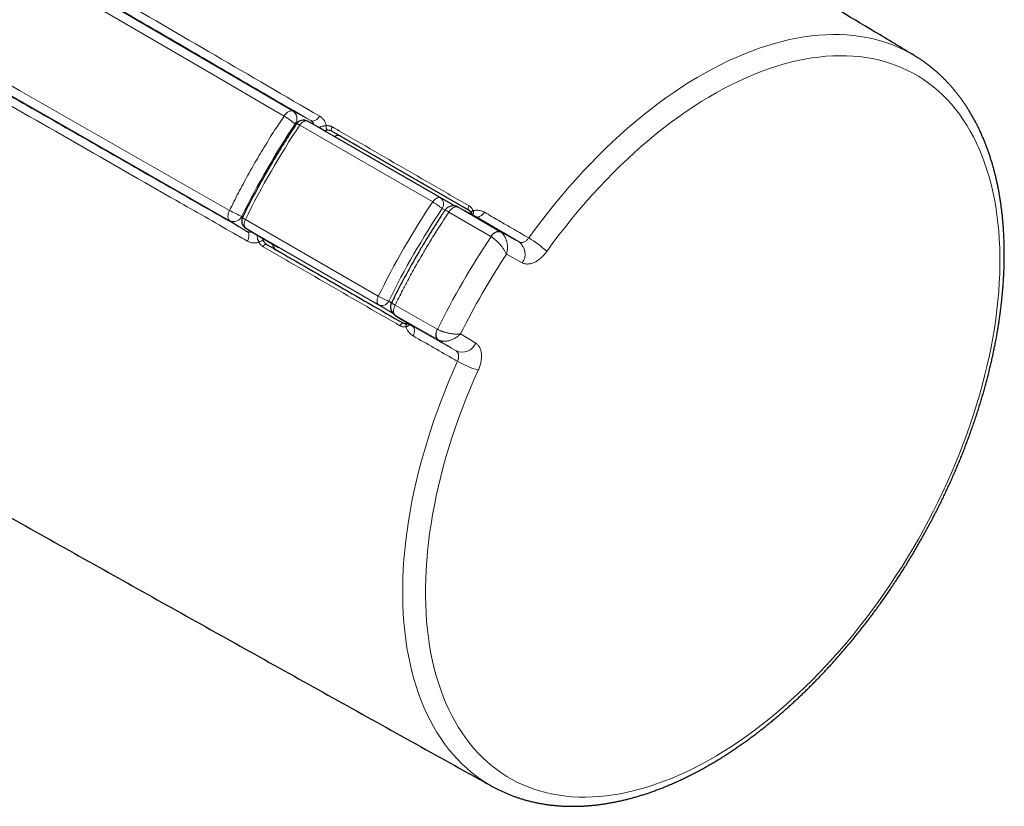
# Model space of a CAD drawing. Header units: millimetres. Extents: x 8 to 835, y 12 to 422.
# Tile 22 of 25: x 775 to 835, y 108 to 156. Entities that reach past the tile are written whole.
import ezdxf

# ---------------------------------------------------------------- set-up
doc = ezdxf.new("R2010")
doc.units = ezdxf.units.MM

msp = doc.modelspace()

# ---------------------------------------------------------------- linework, layer by layer
at = {"color": 252, "linetype": 'Continuous', "lineweight": 0}
for p, q in [((775.397, 159.892), (791.921, 150.262)), ((788.094, 143.633), (771.491, 153.127)), ((791.921, 150.262), (792.986, 149.689)), ((792.1, 149.468), (792.047, 149.497)), ((800.352, 144.774), (792.316, 149.413)), ((792.784, 149.655), (792.779, 149.657)), ((792.784, 149.655), (800.82, 145.015)), ((793.777, 149.101), (792.784, 149.655)), ((800.82, 145.015), (801.7, 144.525)), ((801.096, 144.282), (800.924, 144.378)), ((803.866, 142.684), (801.326, 144.164)), ((801.87, 144.464), (801.883, 144.457)), ((801.883, 144.457), (804.423, 142.977)), ((802.949, 143.884), (801.883, 144.457)), ((789.122, 142.997), (788.094, 143.633)), ((788.819, 143.907), (788.871, 143.875)), ((789.027, 143.716), (797.063, 139.076)), ((802.949, 143.884), (802.936, 143.89)), ((805.571, 142.357), (802.949, 143.884)), ((789.047, 143.192), (789.051, 143.19)), ((797.088, 138.55), (789.051, 143.19)), ((789.051, 143.19), (790.027, 142.606)), ((804.423, 142.977), (804.45, 142.96)), ((797.958, 138.028), (790.027, 142.606)), ((790.027, 142.606), (790.027, 142.606)), ((803.877, 142.677), (803.866, 142.684)), ((805.766, 141.095), (804.808, 141.612)), ((797.691, 138.779), (797.861, 138.678)), ((797.953, 138.033), (797.088, 138.55)), ((798.102, 137.909), (798.09, 137.916)), ((800.654, 136.45), (798.102, 137.909)), ((798.102, 137.909), (799.131, 137.272)), ((799.119, 137.28), (799.131, 137.272)), ((799.131, 137.272), (801.765, 135.766)), ((800.63, 137.078), (800.641, 137.072)), ((800.682, 136.435), (800.654, 136.45))]:
    msp.add_line(p, q, dxfattribs=at)
at = {"color": 7, "linetype": 'Continuous', "lineweight": 30}
for p, q in [((793.773, 149.104), (792.779, 149.657)), ((793.777, 149.101), (793.777, 149.101)), ((801.707, 144.523), (793.777, 149.101)), ((794.262, 149.052), (794.825, 148.727)), ((794.825, 148.727), (802.538, 144.274)), ((802.936, 143.891), (801.87, 144.464)), ((789.047, 143.192), (790.023, 142.609)), ((790.027, 142.606), (791.032, 142.026)), ((798.09, 137.916), (799.119, 137.279)), ((803.948, 109.439), (803.946, 109.441))]:
    msp.add_line(p, q, dxfattribs=at)
at = {"color": 252, "linetype": 'Continuous', "lineweight": 0, "flags": 128}
for points in [[(791.365, 149.97), (790.514, 150.466), (787.108, 152.451), (774.841, 159.6)], [(806.155, 142.595), (806.544, 143.129), (806.94, 143.655), (807.343, 144.173), (807.752, 144.682), (808.167, 145.182), (808.587, 145.673), (809.014, 146.154), (809.445, 146.625), (809.881, 147.086), (810.322, 147.537), (810.768, 147.976), (811.217, 148.404), (811.67, 148.821), (812.126, 149.226), (812.585, 149.619), (813.047, 149.999), (813.512, 150.367), (813.978, 150.722), (814.446, 151.064), (814.916, 151.392), (815.387, 151.707), (815.859, 152.008), (816.331, 152.296), (816.803, 152.569), (817.276, 152.827), (817.747, 153.071), (818.218, 153.301), (818.688, 153.515), (819.157, 153.714), (819.623, 153.899), (820.088, 154.068), (820.55, 154.221), (821.009, 154.359), (821.466, 154.482), (821.919, 154.589), (822.368, 154.68), (822.813, 154.755), (823.254, 154.814), (823.691, 154.858), (824.122, 154.885), (824.549, 154.897), (824.97, 154.893), (825.385, 154.872), (825.794, 154.836), (826.197, 154.784), (826.594, 154.715), (826.983, 154.631), (827.365, 154.532), (827.74, 154.416), (828.107, 154.285), (828.467, 154.138), (828.818, 153.976), (829.161, 153.799), (829.457, 153.629)], [(771.465, 153.754), (771.961, 153.471), (775.384, 151.514), (788.069, 144.261)], [(803.103, 134.605), (802.845, 134.024), (802.598, 133.44), (802.36, 132.856), (802.132, 132.27), (801.915, 131.683), (801.708, 131.097), (801.513, 130.51), (801.327, 129.924), (801.153, 129.338), (800.99, 128.754), (800.838, 128.172), (800.697, 127.591), (800.568, 127.013), (800.45, 126.438), (800.344, 125.867), (800.249, 125.298), (800.166, 124.734), (800.094, 124.175), (800.035, 123.62), (799.987, 123.07), (799.951, 122.526), (799.927, 121.988), (799.915, 121.457), (799.915, 120.931), (799.926, 120.413), (799.95, 119.903), (799.985, 119.4), (800.033, 118.905), (800.092, 118.419), (800.163, 117.941), (800.245, 117.473), (800.34, 117.014), (800.446, 116.564), (800.563, 116.125), (800.692, 115.696), (800.832, 115.278), (800.984, 114.87), (801.146, 114.474), (801.32, 114.089), (801.505, 113.716), (801.7, 113.355), (801.907, 113.007), (802.123, 112.67), (802.351, 112.347), (802.588, 112.036), (802.835, 111.739), (803.093, 111.454), (803.36, 111.184), (803.636, 110.927), (803.922, 110.684), (804.217, 110.455), (804.521, 110.24), (804.834, 110.04), (805.155, 109.854), (805.485, 109.683), (805.823, 109.527), (806.168, 109.385), (806.522, 109.258), (806.882, 109.147), (807.25, 109.05), (807.624, 108.969), (808.006, 108.903), (808.393, 108.852), (808.787, 108.817), (809.186, 108.797), (809.591, 108.792), (810.001, 108.803), (810.417, 108.829), (810.836, 108.871), (811.261, 108.927), (811.689, 108.999), (812.122, 109.087), (812.557, 109.189), (812.996, 109.306), (813.438, 109.439), (813.883, 109.586), (814.33, 109.749), (814.779, 109.926), (815.23, 110.117), (815.682, 110.323), (816.135, 110.543), (816.589, 110.778), (817.043, 111.026), (817.498, 111.289), (817.952, 111.565), (818.406, 111.854), (818.859, 112.157), (819.311, 112.473), (819.762, 112.801), (820.211, 113.143), (820.658, 113.496), (821.103, 113.862), (821.545, 114.24), (821.984, 114.629), (822.42, 115.03), (822.852, 115.441), (823.281, 115.864), (823.705, 116.297), (824.125, 116.74), (824.54, 117.193), (824.951, 117.656), (825.356, 118.128), (825.755, 118.609), (826.149, 119.099), (826.536, 119.597), (826.918, 120.103), (827.292, 120.617), (827.66, 121.137), (828.021, 121.665), (828.374, 122.2), (828.72, 122.74), (829.057, 123.286), (829.387, 123.838), (829.709, 124.395), (830.022, 124.956), (830.326, 125.522), (830.621, 126.091), (830.907, 126.664), (831.184, 127.241), (831.451, 127.82), (831.708, 128.401), (831.956, 128.984), (832.193, 129.569), (832.421, 130.154), (832.638, 130.741), (832.844, 131.328), (833.04, 131.915), (833.224, 132.501), (833.398, 133.086), (833.561, 133.67), (833.713, 134.253), (833.853, 134.833), (833.982, 135.411), (834.1, 135.986), (834.206, 136.558), (834.301, 137.126), (834.383, 137.689), (834.454, 138.249), (834.514, 138.804), (834.561, 139.353), (834.597, 139.897), (834.62, 140.435), (834.632, 140.966), (834.632, 141.491), (834.62, 142.009), (834.596, 142.52), (834.561, 143.022), (834.513, 143.517), (834.453, 144.003), (834.382, 144.48), (834.299, 144.948), (834.205, 145.407), (834.099, 145.856), (833.981, 146.295), (833.852, 146.724), (833.711, 147.142), (833.559, 147.549), (833.396, 147.945), (833.222, 148.33), (833.037, 148.702), (832.841, 149.063), (832.635, 149.411), (832.418, 149.747), (832.19, 150.071), (831.953, 150.381), (831.705, 150.678), (831.447, 150.962), (831.18, 151.232), (830.903, 151.489), (830.617, 151.731), (830.322, 151.96), (830.017, 152.174), (829.704, 152.374), (829.383, 152.56), (829.053, 152.73), (828.715, 152.886), (828.369, 153.028), (828.016, 153.154), (827.655, 153.265), (827.287, 153.361), (826.913, 153.442), (826.531, 153.507), (826.144, 153.558), (825.75, 153.593), (825.35, 153.612), (824.945, 153.616), (824.535, 153.605), (824.119, 153.579), (823.699, 153.537), (823.275, 153.48), (822.846, 153.407), (822.414, 153.32), (821.978, 153.217), (821.539, 153.099), (821.097, 152.966), (820.652, 152.818), (820.205, 152.656), (819.756, 152.478), (819.305, 152.286), (818.853, 152.08), (818.4, 151.859), (817.946, 151.625), (817.492, 151.376), (817.037, 151.113), (816.583, 150.837), (816.129, 150.547), (815.676, 150.244), (815.224, 149.928), (814.773, 149.599), (814.324, 149.257), (813.877, 148.903), (813.433, 148.537), (812.991, 148.159), (812.552, 147.77), (812.116, 147.369), (811.684, 146.957), (811.255, 146.534), (810.831, 146.1), (810.411, 145.657), (809.996, 145.203), (809.586, 144.74), (809.181, 144.268), (808.781, 143.787), (808.388, 143.297), (808, 142.798), (807.619, 142.292), (807.245, 141.778)], [(791.365, 149.97), (791.396, 150.013), (791.429, 150.055), (791.463, 150.094), (791.499, 150.13), (791.536, 150.162), (791.573, 150.192), (791.611, 150.218), (791.649, 150.24), (791.687, 150.258), (791.724, 150.271), (791.761, 150.281), (791.796, 150.286), (791.83, 150.286), (791.862, 150.283), (791.893, 150.275), (791.921, 150.262)], [(792.784, 149.655), (792.756, 149.667), (792.727, 149.674), (792.695, 149.677), (792.662, 149.674), (792.627, 149.667), (792.591, 149.655), (792.555, 149.639), (792.518, 149.618), (792.482, 149.592), (792.446, 149.563), (792.411, 149.53), (792.378, 149.494), (792.346, 149.455), (792.316, 149.413)], [(793.521, 149.955), (793.489, 149.912), (793.454, 149.871), (793.418, 149.833), (793.38, 149.798), (793.342, 149.767), (793.303, 149.74), (793.265, 149.716), (793.226, 149.697), (793.188, 149.682), (793.15, 149.672), (793.114, 149.666), (793.079, 149.665), (793.046, 149.668), (793.014, 149.676), (792.986, 149.689)], [(794.281, 149.309), (794.264, 149.283), (794.25, 149.255), (794.238, 149.227), (794.229, 149.198), (794.224, 149.17), (794.222, 149.143), (794.223, 149.119), (794.228, 149.097), (794.236, 149.078), (794.248, 149.063), (794.262, 149.052)], [(800.82, 145.015), (800.793, 145.027), (800.763, 145.035), (800.731, 145.037), (800.698, 145.035), (800.663, 145.028), (800.627, 145.016), (800.591, 144.999), (800.554, 144.978), (800.518, 144.953), (800.482, 144.924), (800.447, 144.891), (800.414, 144.854), (800.382, 144.815), (800.352, 144.774)], [(788.069, 144.261), (788.047, 144.212), (788.027, 144.163), (788.011, 144.114), (787.997, 144.065), (787.987, 144.016), (787.981, 143.969), (787.977, 143.924), (787.977, 143.88), (787.981, 143.838), (787.987, 143.799), (787.997, 143.763), (788.011, 143.729), (788.027, 143.7), (788.047, 143.673), (788.069, 143.651), (788.094, 143.633)], [(801.883, 144.457), (801.854, 144.47), (801.824, 144.478), (801.791, 144.482), (801.757, 144.481), (801.722, 144.476), (801.685, 144.466), (801.648, 144.453), (801.61, 144.435), (801.572, 144.413), (801.534, 144.387), (801.497, 144.357), (801.46, 144.325), (801.424, 144.288), (801.39, 144.25), (801.357, 144.208), (801.326, 144.164)], [(802.55, 144.536), (802.533, 144.51), (802.518, 144.482), (802.506, 144.453), (802.498, 144.425), (802.492, 144.397), (802.49, 144.37), (802.492, 144.346), (802.497, 144.324), (802.505, 144.305), (802.516, 144.29), (802.53, 144.279)], [(802.786, 144.248), (802.76, 144.233), (802.737, 144.217), (802.717, 144.199), (802.7, 144.181), (802.687, 144.162), (802.679, 144.143), (802.675, 144.124), (802.676, 144.107), (802.678, 144.098)], [(802.949, 143.884), (802.978, 143.872), (803.009, 143.864), (803.042, 143.86), (803.077, 143.861), (803.113, 143.867), (803.151, 143.878), (803.189, 143.893), (803.228, 143.912), (803.266, 143.935), (803.305, 143.963), (803.343, 143.994), (803.381, 144.029), (803.417, 144.067), (803.452, 144.107), (803.484, 144.151)], [(789.027, 143.716), (789.005, 143.669), (788.987, 143.622), (788.973, 143.575), (788.962, 143.528), (788.954, 143.482), (788.95, 143.438), (788.95, 143.396), (788.954, 143.356), (788.962, 143.319), (788.973, 143.286), (788.988, 143.255), (789.006, 143.229), (789.027, 143.207), (789.051, 143.19)], [(789.122, 142.997), (789.147, 142.979), (789.17, 142.956), (789.19, 142.929), (789.206, 142.898), (789.219, 142.863), (789.229, 142.826), (789.235, 142.785), (789.238, 142.742), (789.237, 142.697), (789.233, 142.65), (789.225, 142.601), (789.214, 142.551), (789.199, 142.501), (789.181, 142.45), (789.16, 142.4)], [(803.866, 142.684), (803.897, 142.728), (803.93, 142.769), (803.965, 142.808), (804, 142.844), (804.037, 142.877), (804.075, 142.906), (804.112, 142.932), (804.151, 142.954), (804.188, 142.972), (804.226, 142.986), (804.262, 142.996), (804.298, 143.001), (804.332, 143.001), (804.364, 142.998), (804.395, 142.989), (804.423, 142.977)], [(804.423, 142.977), (804.71, 142.822), (804.997, 142.667), (805.284, 142.512), (805.571, 142.357)], [(790.099, 142.065), (790.113, 142.093), (790.13, 142.12), (790.149, 142.144), (790.169, 142.166), (790.191, 142.185), (790.213, 142.2), (790.235, 142.211), (790.256, 142.217), (790.277, 142.22), (790.295, 142.217), (790.312, 142.21)], [(797.063, 139.076), (797.042, 139.03), (797.024, 138.982), (797.009, 138.935), (796.998, 138.889), (796.991, 138.843), (796.987, 138.799), (796.987, 138.757), (796.991, 138.717), (796.998, 138.68), (797.009, 138.646), (797.024, 138.616), (797.042, 138.59), (797.063, 138.568), (797.088, 138.55)], [(798.102, 137.909), (798.077, 137.928), (798.055, 137.95), (798.035, 137.976), (798.019, 138.006), (798.006, 138.039), (797.996, 138.076), (797.989, 138.115), (797.985, 138.156), (797.986, 138.2), (797.989, 138.246), (797.996, 138.293), (798.006, 138.342), (798.019, 138.391), (798.036, 138.44), (798.055, 138.489), (798.077, 138.538)], [(798.077, 138.538), (798.933, 138.049), (800.63, 137.078)], [(798.367, 137.292), (798.382, 137.32), (798.398, 137.346), (798.417, 137.371), (798.438, 137.393), (798.459, 137.411), (798.481, 137.426), (798.503, 137.437), (798.525, 137.444), (798.545, 137.446), (798.564, 137.444), (798.58, 137.437)], [(798.735, 137.231), (798.735, 137.261), (798.737, 137.289), (798.742, 137.316), (798.75, 137.339), (798.76, 137.36), (798.772, 137.376), (798.786, 137.389), (798.802, 137.397), (798.811, 137.399)], [(799.168, 136.675), (799.189, 136.725), (799.207, 136.776), (799.222, 136.826), (799.234, 136.876), (799.242, 136.924), (799.246, 136.972), (799.247, 137.017), (799.244, 137.06), (799.238, 137.101), (799.228, 137.138), (799.215, 137.173), (799.199, 137.203), (799.179, 137.23), (799.157, 137.253), (799.131, 137.272)], [(800.654, 136.45), (800.629, 136.468), (800.607, 136.49), (800.588, 136.516), (800.571, 136.546), (800.558, 136.58), (800.548, 136.616), (800.541, 136.655), (800.538, 136.697), (800.538, 136.741), (800.541, 136.787), (800.548, 136.834), (800.558, 136.882), (800.572, 136.931), (800.588, 136.98), (800.608, 137.03), (800.63, 137.078)], [(801.765, 135.766), (801.487, 135.937), (801.21, 136.108), (800.932, 136.279), (800.654, 136.45)], [(802.029, 136.799), (802.493, 136.513), (802.956, 136.227)], [(803.946, 109.441), (803.65, 109.613), (803.325, 109.821), (803.009, 110.044), (802.702, 110.282), (802.405, 110.534), (802.118, 110.801), (801.84, 111.083), (801.573, 111.378), (801.315, 111.687), (801.069, 112.01), (800.833, 112.346), (800.608, 112.696), (800.393, 113.058), (800.19, 113.433), (799.998, 113.821), (799.818, 114.221), (799.648, 114.633), (799.491, 115.056), (799.345, 115.491), (799.211, 115.936), (799.089, 116.393), (798.979, 116.86), (798.881, 117.337), (798.795, 117.824), (798.722, 118.32), (798.66, 118.825), (798.611, 119.34), (798.574, 119.862), (798.55, 120.393), (798.538, 120.931), (798.538, 121.477), (798.55, 122.029), (798.575, 122.589), (798.613, 123.154), (798.662, 123.725), (798.724, 124.302), (798.798, 124.883), (798.885, 125.469), (798.983, 126.06), (799.094, 126.654), (799.216, 127.251), (799.351, 127.852), (799.497, 128.455), (799.655, 129.06), (799.825, 129.667), (800.006, 130.276), (800.198, 130.885), (800.402, 131.495), (800.616, 132.105), (800.842, 132.714), (801.078, 133.323), (801.326, 133.93), (801.583, 134.536), (801.851, 135.14)]]:
    msp.add_lwpolyline(points, dxfattribs=at)
at = {"color": 252, "linetype": 'Continuous', "lineweight": 0}
for centre, radius, start, end in [((791.584, 149.814), 0.561, 325.56613, 53.05459), ((788.805, 145.553), 5.105, 50.5897, 59.90999), ((792.055, 149.079), 0.424, 51.94317, 81.10596), ((794.233, 149.32), 0.325, 168.55491, 219.92788), ((798.186, 141.032), 4.324, 50.70872, 59.92681), ((800.544, 144.643), 0.463, 325.04535, 53.41832), ((790.618, 148.692), 5.112, 240.09531, 249.40245), ((800.991, 143.723), 0.554, 52.81022, 80.01122), ((788.315, 144.145), 0.558, 246.69912, 334.6844), ((789.185, 144.109), 0.425, 218.92673, 248.05263), ((804.347, 142.448), 0.522, 78.60736, 153.99697), ((790.071, 142.084), 0.342, 81.41618, 130.09722), ((845.014, 115.19), 49.475, 146.24972, 153.75028), ((805.006, 141.623), 0.926, 325.19062, 52.41856), ((803.209, 137.528), 5.861, 46.48275, 59.82654), ((844.779, 115.326), 47.84, 146.67017, 153.32983), ((799.223, 142.829), 4.33, 240.07852, 249.28347), ((797.272, 138.975), 0.463, 246.58741, 334.95322), ((798.292, 139.049), 0.554, 220.02033, 247.18643), ((801.075, 136.78), 0.523, 146.00597, 221.38355), ((802.118, 136.622), 0.926, 247.58738, 334.80786), ((804.768, 140.23), 5.867, 240.1786, 253.50984)]:
    msp.add_arc(centre, radius, start, end, dxfattribs=at)
at = {"color": 7, "linetype": 'Continuous', "lineweight": 30}
for centre, radius, start, end in [((792.536, 149.22), 0.5, 60.87128, 146.27518), ((801.586, 143.936), 0.6, 61.75083, 146.2793), ((789.303, 143.621), 0.5, 153.72477, 239.11777), ((798.406, 138.427), 0.6, 153.72066, 238.23823)]:
    msp.add_arc(centre, radius, start, end, dxfattribs=at)
at = {"color": 252, "linetype": 'Continuous', "lineweight": 0}
for centre, major_axis, ratio, start_param, end_param in [((804.608, 138.516), (14.094, 24.414), 0.584507, 1.455972, 1.685457), ((804.903, 138.346), (14.499, 25.115), 0.570379, 1.457046, 1.684385), ((813.289, 133.505), (14.499, 25.115), 0.584384, 1.457045, 1.684384), ((813.64, 133.302), (14.249, 24.682), 0.584507, 1.457045, 1.684384)]:
    msp.add_ellipse(centre, major_axis=major_axis, ratio=ratio, start_param=start_param, end_param=end_param, dxfattribs=at)
at = {"color": 7, "linetype": 'Continuous', "lineweight": 30}
for centre, major_axis, ratio, start_param, end_param in [((793.528, 148.667), (0.247, 0.435), 0.818978, 6.277073, 6.289451), ((794.525, 148.207), (0.3, 0.52), 0.816506, 0.000115, 0.840818), ((790.278, 143.038), (0.253, 0.431), 0.818978, 3.135326, 3.147936), ((791.175, 142.405), (0.3, 0.52), 0.816506, 2.300503, 3.141708)]:
    msp.add_ellipse(centre, major_axis=major_axis, ratio=ratio, start_param=start_param, end_param=end_param, dxfattribs=at)
for points, knots in [([(829.455, 153.629), (828.657, 154.109), (826.313, 155.515), (822.423, 157.844), (817.784, 160.617), (813.143, 163.386), (808.5, 166.152), (804.332, 168.631), (801.71, 170.186), (800.638, 170.822)], [0, 0, 0, 0, 0.083276, 0.244329, 0.405383, 0.566438, 0.727494, 0.888551, 1, 1, 1, 1]), ([(803.948, 109.44), (803.995, 109.414), (804.1, 109.356), (804.264, 109.271), (804.442, 109.184), (804.622, 109.1), (804.804, 109.02), (804.988, 108.944), (805.174, 108.872), (805.361, 108.803), (805.551, 108.739), (805.742, 108.678), (805.936, 108.621), (806.131, 108.568), (806.328, 108.519), (806.527, 108.473), (806.727, 108.432), (806.929, 108.394), (807.133, 108.361), (807.339, 108.331), (807.546, 108.305), (807.754, 108.283), (807.965, 108.265), (808.176, 108.252), (808.39, 108.242), (808.604, 108.236), (808.82, 108.234), (809.038, 108.236), (809.256, 108.242), (809.476, 108.252), (809.697, 108.266), (809.92, 108.284), (810.143, 108.306), (810.368, 108.333), (810.594, 108.363), (810.82, 108.397), (811.048, 108.435), (811.277, 108.477), (811.506, 108.523), (811.736, 108.573), (811.967, 108.627), (812.199, 108.685), (812.432, 108.747), (812.665, 108.813), (812.899, 108.883), (813.133, 108.956), (813.368, 109.034), (813.604, 109.115), (813.84, 109.2), (814.076, 109.29), (814.312, 109.382), (814.549, 109.479), (814.787, 109.58), (815.024, 109.684), (815.262, 109.792), (815.499, 109.903), (815.737, 110.019), (815.975, 110.138), (816.213, 110.26), (816.451, 110.386), (816.689, 110.516), (816.927, 110.65), (817.165, 110.786), (817.402, 110.927), (817.639, 111.071), (817.877, 111.218), (818.113, 111.369), (818.35, 111.523), (818.586, 111.68), (818.821, 111.841), (819.057, 112.005), (819.291, 112.173), (819.526, 112.344), (819.759, 112.517), (819.992, 112.695), (820.225, 112.875), (820.457, 113.058), (820.688, 113.245), (820.918, 113.434), (821.148, 113.627), (821.377, 113.822), (821.605, 114.021), (821.832, 114.222), (822.058, 114.426), (822.283, 114.633), (822.507, 114.843), (822.73, 115.056), (822.953, 115.271), (823.174, 115.489), (823.394, 115.71), (823.612, 115.934), (823.83, 116.16), (824.046, 116.388), (824.261, 116.619), (824.475, 116.853), (824.688, 117.089), (824.899, 117.328), (825.108, 117.568), (825.317, 117.811), (825.524, 118.057), (825.729, 118.304), (825.933, 118.554), (826.135, 118.806), (826.335, 119.06), (826.534, 119.316), (826.732, 119.575), (826.927, 119.835), (827.121, 120.097), (827.313, 120.361), (827.504, 120.627), (827.692, 120.894), (827.879, 121.164), (828.064, 121.435), (828.247, 121.708), (828.428, 121.982), (828.607, 122.258), (828.784, 122.536), (828.959, 122.815), (829.132, 123.096), (829.303, 123.378), (829.472, 123.661), (829.639, 123.946), (829.803, 124.231), (829.965, 124.519), (830.126, 124.807), (830.283, 125.096), (830.439, 125.387), (830.592, 125.678), (830.743, 125.971), (830.892, 126.264), (831.038, 126.559), (831.182, 126.854), (831.324, 127.15), (831.463, 127.446), (831.599, 127.744), (831.733, 128.042), (831.865, 128.341), (831.994, 128.64), (832.121, 128.939), (832.245, 129.24), (832.366, 129.54), (832.485, 129.841), (832.601, 130.142), (832.714, 130.444), (832.825, 130.745), (832.933, 131.047), (833.038, 131.349), (833.141, 131.651), (833.241, 131.953), (833.338, 132.255), (833.432, 132.557), (833.524, 132.859), (833.613, 133.16), (833.699, 133.462), (833.782, 133.763), (833.862, 134.064), (833.939, 134.364), (834.014, 134.664), (834.085, 134.963), (834.154, 135.262), (834.219, 135.561), (834.282, 135.858), (834.342, 136.155), (834.399, 136.452), (834.452, 136.747), (834.503, 137.042), (834.551, 137.336), (834.596, 137.629), (834.637, 137.921), (834.676, 138.212), (834.712, 138.502), (834.744, 138.791), (834.774, 139.079), (834.8, 139.366), (834.824, 139.651), (834.844, 139.935), (834.861, 140.218), (834.876, 140.499), (834.887, 140.779), (834.894, 141.058), (834.899, 141.335), (834.901, 141.61), (834.899, 141.884), (834.895, 142.156), (834.887, 142.426), (834.876, 142.695), (834.862, 142.962), (834.845, 143.227), (834.825, 143.49), (834.801, 143.751), (834.775, 144.01), (834.745, 144.267), (834.712, 144.523), (834.676, 144.775), (834.637, 145.026), (834.595, 145.275), (834.55, 145.521), (834.501, 145.765), (834.45, 146.007), (834.395, 146.246), (834.337, 146.483), (834.276, 146.717), (834.212, 146.949), (834.145, 147.178), (834.075, 147.404), (834.002, 147.628), (833.926, 147.85), (833.847, 148.068), (833.764, 148.283), (833.679, 148.496), (833.591, 148.706), (833.5, 148.913), (833.406, 149.117), (833.309, 149.318), (833.209, 149.516), (833.106, 149.71), (833.001, 149.902), (832.892, 150.091), (832.781, 150.276), (832.667, 150.458), (832.551, 150.637), (832.431, 150.812), (832.309, 150.985), (832.184, 151.153), (832.057, 151.319), (831.927, 151.481), (831.794, 151.64), (831.659, 151.795), (831.521, 151.947), (831.381, 152.095), (831.239, 152.239), (831.094, 152.381), (830.946, 152.518), (830.796, 152.652), (830.644, 152.783), (830.49, 152.91), (830.333, 153.033), (830.174, 153.153), (830.012, 153.269), (829.849, 153.381), (829.683, 153.489), (829.552, 153.572), (829.476, 153.617), (829.457, 153.629)], [0, 0, 0, 0, 0.003265, 0.007301, 0.011337, 0.015374, 0.019412, 0.023452, 0.027494, 0.031539, 0.035587, 0.039637, 0.043692, 0.04775, 0.051812, 0.055879, 0.05995, 0.064026, 0.068107, 0.072192, 0.076283, 0.080379, 0.084481, 0.088587, 0.092699, 0.096816, 0.100939, 0.105066, 0.109198, 0.113335, 0.117477, 0.121624, 0.125775, 0.12993, 0.134089, 0.138252, 0.142419, 0.146589, 0.150763, 0.15494, 0.159119, 0.163301, 0.167486, 0.171673, 0.175862, 0.180054, 0.184246, 0.188441, 0.192637, 0.196834, 0.201032, 0.205231, 0.209431, 0.213632, 0.217833, 0.222035, 0.226237, 0.23044, 0.234643, 0.238845, 0.243048, 0.247251, 0.251454, 0.255656, 0.259858, 0.26406, 0.268262, 0.272463, 0.276664, 0.280865, 0.285065, 0.289264, 0.293463, 0.297662, 0.30186, 0.306057, 0.310254, 0.314451, 0.318647, 0.322842, 0.327037, 0.331231, 0.335425, 0.339618, 0.34381, 0.348003, 0.352194, 0.356385, 0.360576, 0.364766, 0.368955, 0.373144, 0.377333, 0.381521, 0.385708, 0.389896, 0.394082, 0.398269, 0.402455, 0.406641, 0.410826, 0.415011, 0.419195, 0.42338, 0.427564, 0.431747, 0.435931, 0.440114, 0.444297, 0.44848, 0.452662, 0.456845, 0.461027, 0.465209, 0.469391, 0.473572, 0.477754, 0.481936, 0.486117, 0.490299, 0.49448, 0.498661, 0.502843, 0.507024, 0.511205, 0.515387, 0.519568, 0.52375, 0.527931, 0.532113, 0.536295, 0.540477, 0.544659, 0.548841, 0.553024, 0.557207, 0.56139, 0.565573, 0.569756, 0.57394, 0.578124, 0.582308, 0.586492, 0.590677, 0.594863, 0.599048, 0.603234, 0.60742, 0.611607, 0.615794, 0.619982, 0.62417, 0.628359, 0.632547, 0.636737, 0.640927, 0.645117, 0.649308, 0.6535, 0.657692, 0.661885, 0.666078, 0.670272, 0.674466, 0.678661, 0.682856, 0.687053, 0.691249, 0.695446, 0.699644, 0.703843, 0.708042, 0.712241, 0.716441, 0.720642, 0.724843, 0.729044, 0.733247, 0.737449, 0.741652, 0.745855, 0.750059, 0.754263, 0.758467, 0.762671, 0.766876, 0.771081, 0.775285, 0.77949, 0.783694, 0.787898, 0.792101, 0.796305, 0.800507, 0.804709, 0.80891, 0.81311, 0.817308, 0.821506, 0.825702, 0.829896, 0.834089, 0.838279, 0.842468, 0.846654, 0.850837, 0.855018, 0.859196, 0.863371, 0.867542, 0.87171, 0.875873, 0.880033, 0.884189, 0.888341, 0.892487, 0.89663, 0.900767, 0.904899, 0.909027, 0.913149, 0.917266, 0.921377, 0.925483, 0.929584, 0.93368, 0.93777, 0.941856, 0.945936, 0.950011, 0.954082, 0.958148, 0.962209, 0.966267, 0.970321, 0.974371, 0.978418, 0.982462, 0.986504, 0.990544, 0.994582, 0.998619, 1, 1, 1, 1]), ([(792.12, 149.498), (792.086, 149.447), (791.987, 149.298), (791.825, 149.051), (791.634, 148.757), (791.446, 148.461), (791.259, 148.163), (791.074, 147.864), (790.892, 147.564), (790.711, 147.262), (790.532, 146.959), (790.356, 146.655), (790.182, 146.349), (790.009, 146.043), (789.839, 145.735), (789.672, 145.426), (789.506, 145.116), (789.343, 144.805), (789.182, 144.493), (789.026, 144.186), (788.917, 143.969), (788.862, 143.856), (788.855, 143.843)], [0, 0, 0, 0, 0.028337, 0.082092, 0.135846, 0.1896, 0.243353, 0.297106, 0.350858, 0.404611, 0.458363, 0.512115, 0.565867, 0.619619, 0.673371, 0.727124, 0.780876, 0.834629, 0.888383, 0.942137, 0.993063, 1, 1, 1, 1]), ([(801.087, 144.269), (801.053, 144.218), (800.955, 144.07), (800.794, 143.825), (800.604, 143.532), (800.417, 143.237), (800.231, 142.941), (800.048, 142.644), (799.866, 142.345), (799.687, 142.045), (799.509, 141.744), (799.334, 141.441), (799.161, 141.137), (798.99, 140.832), (798.821, 140.526), (798.654, 140.219), (798.49, 139.911), (798.328, 139.601), (798.168, 139.291), (798.015, 138.988), (797.915, 138.788), (797.868, 138.692)], [0, 0, 0, 0, 0.028584, 0.082787, 0.13699, 0.191193, 0.245394, 0.299596, 0.353796, 0.407997, 0.462197, 0.516397, 0.570598, 0.624798, 0.678998, 0.733199, 0.7874, 0.841602, 0.895804, 0.950007, 1, 1, 1, 1]), ([(802.53, 144.278), (802.535, 144.275), (802.552, 144.266), (802.576, 144.248), (802.603, 144.223), (802.627, 144.195), (802.648, 144.165), (802.665, 144.132), (802.674, 144.109), (802.678, 144.098)], [0, 0, 0, 0, 0.076143, 0.230526, 0.387142, 0.545323, 0.702925, 0.859444, 1, 1, 1, 1]), ([(802.678, 144.098), (802.679, 144.095), (802.683, 144.084), (802.687, 144.066), (802.69, 144.047), (802.69, 144.033), (802.689, 144.026), (802.689, 144.024)], [0, 0, 0, 0, 0.104071, 0.37252, 0.638869, 0.90876, 1, 1, 1, 1]), ([(790.312, 142.21), (791.69, 141.415), (794.445, 139.825), (797.202, 138.233), (798.58, 137.437)], [0, 0, 0, 0, 0.5, 1, 1, 1, 1]), ([(798.811, 137.4), (798.807, 137.399), (798.79, 137.395), (798.761, 137.393), (798.725, 137.393), (798.689, 137.397), (798.653, 137.405), (798.619, 137.418), (798.594, 137.429), (798.582, 137.437), (798.58, 137.438)], [0, 0, 0, 0, 0.050576, 0.199996, 0.351724, 0.505857, 0.66219, 0.820694, 0.978837, 1, 1, 1, 1]), ([(798.88, 137.427), (798.876, 137.424), (798.867, 137.418), (798.85, 137.41), (798.832, 137.404), (798.817, 137.401), (798.811, 137.4)], [0, 0, 0, 0, 0.2650519, 0.5185414, 0.7877094, 1, 1, 1, 1]), ([(774.646, 125.798), (774.813, 125.704), (776.551, 124.727), (779.861, 122.872), (784.577, 120.232), (789.295, 117.596), (794.014, 114.963), (798.736, 112.335), (802.047, 110.494), (803.784, 109.531), (803.946, 109.441)], [0, 0, 0, 0, 0.017151, 0.178204, 0.339257, 0.500308, 0.661358, 0.822407, 0.983455, 1, 1, 1, 1])]:
    msp.add_open_spline(points, degree=3, knots=knots, dxfattribs=at)
at = {"color": 252, "linetype": 'Continuous', "lineweight": 0}
for points, knots in [([(776.965, 159.601), (777.129, 159.505), (778.43, 158.747), (781.838, 156.761), (787.192, 153.643), (791.412, 151.184), (793.521, 149.955)], [0, 0, 0, 0, 0.029836, 0.235868, 0.617934, 1, 1, 1, 1]), ([(792.986, 149.689), (791.604, 150.494), (788.842, 152.103), (784.701, 154.516), (780.561, 156.928), (777.803, 158.535), (776.424, 159.339)], [0, 0, 0, 0, 0.25, 0.5, 0.75, 1, 1, 1, 1]), ([(772.483, 152.514), (773.869, 151.721), (776.64, 150.136), (780.799, 147.758), (784.96, 145.378), (787.735, 143.791), (789.122, 142.997)], [0, 0, 0, 0, 0.25, 0.5, 0.75, 1, 1, 1, 1]), ([(789.16, 142.4), (788.874, 142.564), (787.445, 143.381), (783.957, 145.376), (778.698, 148.385), (774.584, 150.738), (772.527, 151.914)], [0, 0, 0, 0, 0.051508, 0.25754, 0.62877, 1, 1, 1, 1]), ([(788.069, 144.261), (788.157, 144.439), (788.334, 144.796), (788.608, 145.329), (788.889, 145.859), (789.176, 146.386), (789.47, 146.91), (789.771, 147.431), (790.079, 147.95), (790.395, 148.466), (790.716, 148.978), (790.986, 149.398), (791.203, 149.728), (791.311, 149.889), (791.365, 149.97)], [0, 0, 0, 0, 0.09082, 0.18168, 0.272589, 0.363517, 0.454446, 0.545355, 0.636905, 0.728476, 0.820046, 0.911596, 0.955796, 1, 1, 1, 1]), ([(793.164, 149.443), (793.163, 149.446), (793.16, 149.463), (793.151, 149.491), (793.136, 149.529), (793.117, 149.564), (793.094, 149.597), (793.065, 149.63), (793.029, 149.662), (793, 149.68), (792.986, 149.689)], [0, 0, 0, 0, 0.02617, 0.162059, 0.290223, 0.419355, 0.550024, 0.682826, 0.840441, 1, 1, 1, 1]), ([(793.477, 149.268), (793.486, 149.273), (793.508, 149.284), (793.547, 149.301), (793.596, 149.321), (793.652, 149.34), (793.704, 149.355), (793.747, 149.365), (793.78, 149.372), (793.815, 149.377), (793.849, 149.381), (793.883, 149.384), (793.904, 149.384), (793.914, 149.384)], [0, 0, 0, 0, 0.070708, 0.18431, 0.298924, 0.431415, 0.567066, 0.63465, 0.706618, 0.779272, 0.854114, 0.929704, 1, 1, 1, 1]), ([(793.521, 149.955), (793.55, 149.937), (793.607, 149.901), (793.678, 149.838), (793.738, 149.774), (793.787, 149.708), (793.829, 149.636), (793.865, 149.558), (793.895, 149.474), (793.908, 149.414), (793.914, 149.384)], [0, 0, 0, 0, 0.1422494, 0.2860165, 0.4009552, 0.5158935, 0.6341593, 0.7524247, 0.8757131, 1, 1, 1, 1]), ([(793.914, 149.384), (793.94, 149.386), (793.992, 149.389), (794.062, 149.383), (794.124, 149.372), (794.179, 149.356), (794.232, 149.336), (794.265, 149.318), (794.281, 149.309)], [0, 0, 0, 0, 0.194716, 0.391735, 0.54158, 0.691425, 0.845713, 1, 1, 1, 1]), ([(793.983, 149.111), (793.973, 149.11), (793.952, 149.108), (793.918, 149.104), (793.883, 149.1), (793.846, 149.094), (793.819, 149.09), (793.804, 149.087), (793.802, 149.087)], [0, 0, 0, 0, 0.177592, 0.367473, 0.559242, 0.756671, 0.955884, 1, 1, 1, 1]), ([(794.262, 149.052), (794.25, 149.059), (794.226, 149.072), (794.186, 149.087), (794.144, 149.099), (794.097, 149.108), (794.043, 149.113), (794.003, 149.112), (793.983, 149.111)], [0, 0, 0, 0, 0.149249, 0.299567, 0.453242, 0.608068, 0.80288, 1, 1, 1, 1]), ([(802.53, 144.279), (801.152, 145.075), (798.395, 146.666), (795.64, 148.257), (794.262, 149.052)], [0, 0, 0, 0, 0.5, 1, 1, 1, 1]), ([(794.281, 149.309), (794.376, 149.255), (794.852, 148.98), (796.849, 147.827), (799.51, 146.291), (801.791, 144.974), (802.55, 144.536)], [0, 0, 0, 0, 0.034516, 0.172578, 0.724827, 1, 1, 1, 1]), ([(801.326, 144.164), (801.216, 143.998), (800.996, 143.666), (800.692, 143.191), (800.41, 142.743), (800.123, 142.273), (799.841, 141.8), (799.563, 141.323), (799.317, 140.891), (799.076, 140.455), (798.811, 139.968), (798.553, 139.478), (798.3, 138.984), (798.151, 138.687), (798.077, 138.538)], [0, 0, 0, 0, 0.092156, 0.184353, 0.260402, 0.336451, 0.437968, 0.514333, 0.590698, 0.667265, 0.743832, 0.846225, 0.923112, 1, 1, 1, 1]), ([(802.55, 144.536), (802.572, 144.522), (802.618, 144.493), (802.669, 144.444), (802.709, 144.396), (802.74, 144.35), (802.766, 144.301), (802.779, 144.266), (802.786, 144.248)], [0, 0, 0, 0, 0.209733, 0.422788, 0.565008, 0.70723, 0.853614, 1, 1, 1, 1]), ([(802.786, 144.248), (802.792, 144.233), (802.805, 144.202), (802.811, 144.163), (802.811, 144.121), (802.802, 144.078), (802.779, 144.031), (802.756, 144.006), (802.745, 143.994)], [0, 0, 0, 0, 0.169751, 0.339417, 0.416675, 0.621981, 0.827533, 1, 1, 1, 1]), ([(802.786, 144.248), (802.794, 144.25), (802.832, 144.258), (802.9, 144.267), (802.99, 144.273), (803.079, 144.271), (803.167, 144.262), (803.251, 144.246), (803.332, 144.222), (803.411, 144.191), (803.46, 144.164), (803.484, 144.151)], [0, 0, 0, 0, 0.032713, 0.151666, 0.270619, 0.392877, 0.515136, 0.634679, 0.754222, 0.877111, 1, 1, 1, 1]), ([(803.484, 144.151), (803.769, 143.985), (804.357, 143.643), (805.247, 143.124), (805.852, 142.772), (806.155, 142.595)], [0, 0, 0, 0, 0.3199544, 0.6599772, 1, 1, 1, 1]), ([(789.122, 142.997), (789.134, 142.991), (789.158, 142.978), (789.196, 142.964), (789.235, 142.953), (789.287, 142.946), (789.34, 142.947), (789.39, 142.955), (789.414, 142.963), (789.424, 142.966)], [0, 0, 0, 0, 0.124911, 0.250784, 0.379699, 0.509661, 0.76304, 0.89176, 1, 1, 1, 1]), ([(804.45, 142.96), (804.47, 142.947), (804.509, 142.919), (804.56, 142.873), (804.604, 142.826), (804.642, 142.779), (804.677, 142.729), (804.712, 142.673), (804.744, 142.611), (804.774, 142.543), (804.801, 142.471), (804.825, 142.392), (804.845, 142.305), (804.86, 142.21), (804.868, 142.113), (804.87, 142.013), (804.866, 141.914), (804.854, 141.814), (804.836, 141.715), (804.819, 141.648), (804.808, 141.614), (804.808, 141.612)], [0, 0, 0, 0, 0.056037, 0.112566, 0.155977, 0.199389, 0.243245, 0.287551, 0.33715, 0.387059, 0.437913, 0.489083, 0.54964, 0.610701, 0.673328, 0.73648, 0.79998, 0.864002, 0.929667, 0.995895, 1, 1, 1, 1]), ([(789.85, 142.346), (789.831, 142.339), (789.785, 142.324), (789.711, 142.307), (789.63, 142.296), (789.548, 142.293), (789.466, 142.298), (789.387, 142.311), (789.309, 142.332), (789.233, 142.361), (789.184, 142.387), (789.16, 142.4)], [0, 0, 0, 0, 0.083274, 0.196008, 0.308743, 0.424627, 0.540511, 0.653799, 0.767088, 0.883544, 1, 1, 1, 1]), ([(789.85, 142.346), (789.841, 142.362), (789.823, 142.396), (789.804, 142.442), (789.785, 142.493), (789.768, 142.551), (789.751, 142.623), (789.74, 142.692), (789.734, 142.745), (789.733, 142.774), (789.732, 142.782)], [0, 0, 0, 0, 0.129153, 0.25825, 0.316992, 0.473567, 0.630343, 0.783066, 0.936726, 1, 1, 1, 1]), ([(790.099, 142.065), (790.079, 142.078), (790.038, 142.103), (789.988, 142.148), (789.945, 142.194), (789.91, 142.24), (789.878, 142.29), (789.859, 142.327), (789.85, 142.346)], [0, 0, 0, 0, 0.194384, 0.391136, 0.541156, 0.691178, 0.845588, 1, 1, 1, 1]), ([(790.051, 142.592), (790.055, 142.582), (790.066, 142.552), (790.085, 142.504), (790.105, 142.457), (790.118, 142.431), (790.122, 142.422)], [0, 0, 0, 0, 0.175775, 0.50211, 0.837525, 1, 1, 1, 1]), ([(790.122, 142.422), (790.129, 142.409), (790.143, 142.382), (790.167, 142.344), (790.195, 142.308), (790.228, 142.273), (790.266, 142.239), (790.297, 142.22), (790.312, 142.21)], [0, 0, 0, 0, 0.1495729, 0.3001736, 0.4540472, 0.6090659, 0.8033486, 1, 1, 1, 1]), ([(803.877, 142.677), (803.898, 142.664), (803.94, 142.638), (803.999, 142.596), (804.054, 142.554), (804.104, 142.514), (804.155, 142.471), (804.208, 142.423), (804.262, 142.372), (804.317, 142.316), (804.372, 142.258), (804.429, 142.195), (804.486, 142.127), (804.545, 142.053), (804.599, 141.979), (804.651, 141.904), (804.697, 141.83), (804.739, 141.756), (804.776, 141.685), (804.797, 141.637), (804.807, 141.613), (804.808, 141.612)], [0, 0, 0, 0, 0.0560105, 0.1125151, 0.1559154, 0.1993162, 0.2431624, 0.2874598, 0.3370684, 0.3869857, 0.4378487, 0.4890269, 0.5496089, 0.6106945, 0.6733408, 0.7365117, 0.8000073, 0.8640242, 0.9296797, 0.995897, 1, 1, 1, 1]), ([(805.571, 142.357), (805.592, 142.348), (805.634, 142.328), (805.705, 142.319), (805.78, 142.326), (805.858, 142.348), (805.935, 142.386), (806.003, 142.433), (806.062, 142.485), (806.111, 142.537), (806.14, 142.576), (806.155, 142.595)], [0, 0, 0, 0, 0.122519, 0.245033, 0.367257, 0.489475, 0.61124, 0.732999, 0.821884, 0.911117, 1, 1, 1, 1]), ([(798.367, 137.292), (798.272, 137.347), (797.796, 137.621), (795.798, 138.775), (793.137, 140.311), (790.857, 141.627), (790.099, 142.065)], [0, 0, 0, 0, 0.034516, 0.172578, 0.724827, 1, 1, 1, 1]), ([(807.245, 141.778), (807.231, 141.759), (807.188, 141.701), (807.113, 141.608), (807.017, 141.502), (806.932, 141.421), (806.849, 141.348), (806.768, 141.284), (806.672, 141.217), (806.574, 141.159), (806.475, 141.111), (806.378, 141.072), (806.282, 141.044), (806.187, 141.026), (806.095, 141.018), (806.006, 141.021), (805.922, 141.035), (805.841, 141.058), (805.791, 141.082), (805.766, 141.095)], [0, 0, 0, 0, 0.032738, 0.09854, 0.165487, 0.233613, 0.267878, 0.328218, 0.388558, 0.449762, 0.511861, 0.572038, 0.632214, 0.693916, 0.756071, 0.816401, 0.87673, 0.93792, 1, 1, 1, 1]), ([(798.735, 137.231), (798.708, 137.227), (798.654, 137.219), (798.582, 137.222), (798.52, 137.232), (798.468, 137.246), (798.416, 137.265), (798.384, 137.283), (798.367, 137.292)], [0, 0, 0, 0, 0.210102, 0.423453, 0.565485, 0.707517, 0.853759, 1, 1, 1, 1]), ([(798.935, 137.393), (798.934, 137.392), (798.931, 137.378), (798.92, 137.351), (798.899, 137.314), (798.873, 137.286), (798.842, 137.263), (798.807, 137.245), (798.768, 137.235), (798.743, 137.232), (798.735, 137.231)], [0, 0, 0, 0, 0.019227, 0.152902, 0.323085, 0.497725, 0.577906, 0.744617, 0.916369, 1, 1, 1, 1]), ([(799.168, 136.675), (799.139, 136.693), (799.08, 136.73), (799.004, 136.795), (798.94, 136.862), (798.885, 136.931), (798.835, 137.007), (798.794, 137.084), (798.76, 137.158), (798.743, 137.207), (798.735, 137.231)], [0, 0, 0, 0, 0.15202, 0.30571, 0.427359, 0.549007, 0.674189, 0.799371, 0.899449, 1, 1, 1, 1]), ([(800.641, 137.072), (800.663, 137.061), (800.706, 137.038), (800.773, 137.007), (800.836, 136.98), (800.896, 136.957), (800.959, 136.935), (801.026, 136.913), (801.098, 136.892), (801.174, 136.871), (801.251, 136.853), (801.334, 136.836), (801.423, 136.82), (801.515, 136.806), (801.607, 136.796), (801.698, 136.789), (801.785, 136.786), (801.87, 136.786), (801.95, 136.79), (802.002, 136.795), (802.027, 136.799), (802.029, 136.799)], [0, 0, 0, 0, 0.056011, 0.112515, 0.155915, 0.199316, 0.243162, 0.28746, 0.337068, 0.386986, 0.437849, 0.489027, 0.549609, 0.610694, 0.673341, 0.736512, 0.800007, 0.864024, 0.92968, 0.995897, 1, 1, 1, 1]), ([(801.851, 135.14), (801.791, 135.175), (801.314, 135.447), (800.42, 135.959), (799.585, 136.436), (799.168, 136.675)], [0, 0, 0, 0, 0.066899, 0.533449, 1, 1, 1, 1]), ([(802.029, 136.799), (802.028, 136.798), (802.004, 136.773), (801.957, 136.726), (801.881, 136.661), (801.8, 136.6), (801.715, 136.545), (801.629, 136.498), (801.541, 136.457), (801.451, 136.422), (801.364, 136.395), (801.284, 136.376), (801.209, 136.363), (801.134, 136.355), (801.063, 136.352), (800.997, 136.353), (800.936, 136.359), (800.876, 136.368), (800.813, 136.383), (800.747, 136.404), (800.704, 136.424), (800.682, 136.435)], [0, 0, 0, 0, 0.0041054, 0.067621, 0.1316437, 0.1972945, 0.2635198, 0.3241106, 0.3851727, 0.4477693, 0.5109173, 0.5605356, 0.610444, 0.661282, 0.7124493, 0.7558637, 0.7992774, 0.843129, 0.8874339, 0.9434716, 1, 1, 1, 1]), ([(801.851, 135.14), (801.863, 135.171), (801.883, 135.216), (801.9, 135.279), (801.91, 135.325), (801.919, 135.387), (801.921, 135.446), (801.917, 135.503), (801.91, 135.544), (801.901, 135.582), (801.887, 135.619), (801.871, 135.654), (801.85, 135.687), (801.825, 135.717), (801.797, 135.744), (801.776, 135.758), (801.765, 135.766)], [0, 0, 0, 0, 0.119426, 0.18073, 0.242492, 0.302374, 0.423535, 0.485392, 0.545488, 0.606006, 0.667173, 0.729226, 0.795472, 0.862272, 0.930831, 1, 1, 1, 1]), ([(802.956, 136.227), (802.969, 136.219), (803.006, 136.195), (803.064, 136.146), (803.126, 136.076), (803.171, 136.007), (803.209, 135.936), (803.24, 135.862), (803.268, 135.77), (803.288, 135.669), (803.301, 135.563), (803.304, 135.453), (803.3, 135.338), (803.287, 135.22), (803.267, 135.098), (803.238, 134.976), (803.201, 134.853), (803.157, 134.729), (803.121, 134.646), (803.103, 134.605)], [0, 0, 0, 0, 0.032935, 0.099135, 0.166497, 0.235054, 0.269534, 0.329355, 0.390242, 0.451129, 0.513121, 0.573329, 0.633536, 0.694602, 0.756557, 0.816765, 0.876973, 0.938041, 1, 1, 1, 1])]:
    msp.add_open_spline(points, degree=3, knots=knots, dxfattribs=at)

doc.saveas('drawing.dxf')
